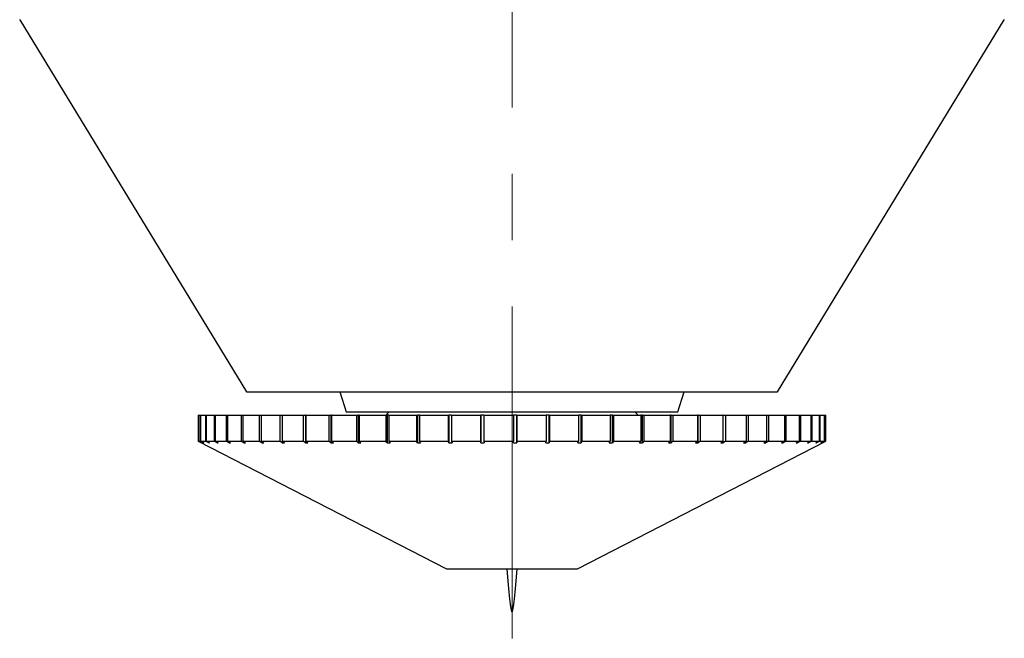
# Model space of a CAD drawing. Header units: inches. Extents: x 1.8 to 31.6, y 1.3 to 21.4.
# Tile 1 of 65: x 3.5 to 5, y 6.9 to 7.9. Entities that reach past the tile are written whole.
import ezdxf

# ---------------------------------------------------------------- set-up
doc = ezdxf.new("R2010")
doc.units = ezdxf.units.IN
doc.header["$MEASUREMENT"] = 0
doc.linetypes.add('CENTERX2', pattern=[0.8, 0.5, -0.1, 0.1, -0.1])

msp = doc.modelspace()

# ---------------------------------------------------------------- linework, layer by layer
at = {"color": 7, "linetype": 'CENTERX2', "lineweight": 18}
msp.add_line((4.2095, 6.9339), (4.2095, 15.9407), dxfattribs=at)
at = {"color": 7, "linetype": 'Continuous', "lineweight": 25}
for p, q in [((3.4679, 7.8664), (3.4682, 7.866)), ((3.4682, 7.866), (3.8095, 7.3052)), ((4.6095, 7.3052), (4.9508, 7.866)), ((4.9508, 7.866), (4.9511, 7.8664)), ((3.8095, 7.3052), (4.0748, 7.3052)), ((3.9503, 7.3052), (3.9595, 7.2752)), ((4.0748, 7.3052), (4.5861, 7.3052)), ((4.4595, 7.2752), (4.4687, 7.3052)), ((4.5861, 7.3052), (4.6095, 7.3052)), ((3.737, 7.2702), (3.737, 7.2308)), ((3.737, 7.2702), (3.737, 7.2308)), ((3.737, 7.2702), (3.7371, 7.2702)), ((3.7371, 7.2702), (3.7371, 7.2308)), ((3.7371, 7.2702), (3.7398, 7.2702)), ((3.7398, 7.2702), (3.7398, 7.2308)), ((3.7398, 7.2702), (3.7404, 7.2702)), ((3.7404, 7.2702), (3.7404, 7.2308)), ((3.7404, 7.2702), (3.7478, 7.2702)), ((3.7478, 7.2702), (3.7478, 7.2308)), ((3.7478, 7.2702), (3.7489, 7.2702)), ((3.7489, 7.2702), (3.7489, 7.2308)), ((3.7489, 7.2702), (3.7608, 7.2702)), ((3.7608, 7.2702), (3.7608, 7.2308)), ((3.7608, 7.2702), (3.7624, 7.2702)), ((3.7624, 7.2702), (3.7624, 7.2308)), ((3.7624, 7.2702), (3.7787, 7.2702)), ((3.7787, 7.2702), (3.7787, 7.2308)), ((3.7787, 7.2702), (3.7808, 7.2702)), ((3.7808, 7.2702), (3.7808, 7.2308)), ((3.7808, 7.2702), (3.8014, 7.2702)), ((3.8014, 7.2702), (3.8014, 7.2308)), ((3.8014, 7.2702), (3.8039, 7.2702)), ((3.8039, 7.2702), (3.8039, 7.2308)), ((3.8039, 7.2702), (3.8285, 7.2702)), ((3.8285, 7.2702), (3.8285, 7.2308)), ((3.8285, 7.2702), (3.8315, 7.2702)), ((3.8315, 7.2702), (3.8315, 7.2308)), ((3.8315, 7.2702), (3.8598, 7.2702)), ((3.8598, 7.2702), (3.8598, 7.2308)), ((3.8598, 7.2702), (3.8632, 7.2702)), ((3.8632, 7.2702), (3.8632, 7.2308)), ((3.8632, 7.2702), (3.895, 7.2702)), ((3.895, 7.2702), (3.895, 7.2308)), ((3.895, 7.2702), (3.8983, 7.2702)), ((3.8983, 7.2702), (3.8983, 7.2283)), ((3.8987, 7.2702), (3.8983, 7.2702)), ((3.8987, 7.2702), (3.8987, 7.2308)), ((3.8987, 7.2702), (3.9335, 7.2702)), ((3.9335, 7.2702), (3.9335, 7.2308)), ((3.9335, 7.2702), (3.9365, 7.2702)), ((3.9365, 7.2702), (3.9365, 7.2283)), ((3.9376, 7.2702), (3.9365, 7.2702)), ((3.9376, 7.2702), (3.9376, 7.2308)), ((3.9376, 7.2702), (3.9751, 7.2702)), ((3.9595, 7.2752), (4.4595, 7.2752)), ((3.9751, 7.2702), (3.9751, 7.2308)), ((3.9751, 7.2702), (3.9776, 7.2702)), ((3.9776, 7.2702), (3.9776, 7.2283)), ((3.9795, 7.2702), (3.9776, 7.2702)), ((3.9795, 7.2702), (3.9795, 7.2308)), ((3.9795, 7.2702), (4.0193, 7.2702)), ((4.0193, 7.2702), (4.0193, 7.2308)), ((4.0193, 7.2702), (4.0213, 7.2702)), ((4.0245, 7.2752), (4.0195, 7.2702)), ((4.0213, 7.2702), (4.0213, 7.2283)), ((4.0239, 7.2702), (4.0213, 7.2702)), ((4.0239, 7.2702), (4.0239, 7.2308)), ((4.0239, 7.2702), (4.0656, 7.2702)), ((4.0656, 7.2702), (4.0656, 7.2308)), ((4.0656, 7.2702), (4.0671, 7.2702)), ((4.0671, 7.2702), (4.0671, 7.2283)), ((4.0703, 7.2702), (4.0671, 7.2702)), ((4.0703, 7.2702), (4.0703, 7.2308)), ((4.0703, 7.2702), (4.1134, 7.2702)), ((4.1134, 7.2702), (4.1134, 7.2308)), ((4.1134, 7.2702), (4.1144, 7.2702)), ((4.1144, 7.2702), (4.1144, 7.2283)), ((4.1183, 7.2702), (4.1144, 7.2702)), ((4.1183, 7.2702), (4.1183, 7.2308)), ((4.1183, 7.2702), (4.1623, 7.2702)), ((4.1623, 7.2702), (4.1623, 7.2308)), ((4.1623, 7.2702), (4.1628, 7.2702)), ((4.1628, 7.2702), (4.1628, 7.2283)), ((4.1673, 7.2702), (4.1628, 7.2702)), ((4.1673, 7.2702), (4.1673, 7.2308)), ((4.1673, 7.2702), (4.2117, 7.2702)), ((4.2117, 7.2702), (4.2117, 7.2308)), ((4.2167, 7.2702), (4.2117, 7.2702)), ((4.2167, 7.2702), (4.2167, 7.2308)), ((4.2167, 7.2702), (4.2611, 7.2702)), ((4.2167, 7.2283), (4.2167, 7.2702)), ((4.2167, 7.2702), (4.2167, 7.2702)), ((4.2611, 7.2702), (4.2611, 7.2308)), ((4.2655, 7.2702), (4.2611, 7.2702)), ((4.2655, 7.2283), (4.2655, 7.2702)), ((4.2655, 7.2702), (4.266, 7.2702)), ((4.266, 7.2702), (4.266, 7.2308)), ((4.266, 7.2702), (4.3099, 7.2702)), ((4.3099, 7.2702), (4.3099, 7.2308)), ((4.3137, 7.2702), (4.3099, 7.2702)), ((4.3137, 7.2283), (4.3137, 7.2702)), ((4.3137, 7.2702), (4.3147, 7.2702)), ((4.3147, 7.2702), (4.3147, 7.2308)), ((4.3147, 7.2702), (4.3576, 7.2702)), ((4.3576, 7.2702), (4.3576, 7.2308)), ((4.3608, 7.2702), (4.3576, 7.2702)), ((4.3608, 7.2283), (4.3608, 7.2702)), ((4.3608, 7.2702), (4.3623, 7.2702)), ((4.3623, 7.2702), (4.3623, 7.2308)), ((4.3623, 7.2702), (4.4037, 7.2702)), ((4.3995, 7.2702), (4.3945, 7.2752)), ((4.4037, 7.2702), (4.4037, 7.2308)), ((4.4062, 7.2702), (4.4037, 7.2702)), ((4.4062, 7.2283), (4.4062, 7.2702)), ((4.4062, 7.2702), (4.4082, 7.2702)), ((4.4082, 7.2702), (4.4082, 7.2308)), ((4.4082, 7.2702), (4.4476, 7.2702)), ((4.4476, 7.2702), (4.4476, 7.2308)), ((4.4494, 7.2702), (4.4476, 7.2702)), ((4.4494, 7.2283), (4.4494, 7.2702)), ((4.4494, 7.2702), (4.4519, 7.2702)), ((4.4519, 7.2702), (4.4519, 7.2308)), ((4.4519, 7.2702), (4.489, 7.2702)), ((4.489, 7.2702), (4.489, 7.2308)), ((4.4901, 7.2702), (4.489, 7.2702)), ((4.4901, 7.2283), (4.4901, 7.2702)), ((4.4901, 7.2702), (4.493, 7.2702)), ((4.493, 7.2702), (4.493, 7.2308)), ((4.493, 7.2702), (4.5273, 7.2702)), ((4.5273, 7.2702), (4.5273, 7.2308)), ((4.5276, 7.2702), (4.5273, 7.2702)), ((4.5276, 7.2283), (4.5276, 7.2702)), ((4.5276, 7.2702), (4.531, 7.2702)), ((4.531, 7.2702), (4.531, 7.2308)), ((4.531, 7.2702), (4.5621, 7.2702)), ((4.5621, 7.2702), (4.5621, 7.2308)), ((4.5621, 7.2702), (4.5654, 7.2702)), ((4.5654, 7.2702), (4.5654, 7.2308)), ((4.5654, 7.2702), (4.593, 7.2702)), ((4.593, 7.2702), (4.593, 7.2308)), ((4.593, 7.2702), (4.5959, 7.2702)), ((4.5959, 7.2702), (4.5959, 7.2308)), ((4.5959, 7.2702), (4.6198, 7.2702)), ((4.6198, 7.2702), (4.6198, 7.2308)), ((4.6198, 7.2702), (4.6222, 7.2702)), ((4.6222, 7.2702), (4.6222, 7.2308)), ((4.6222, 7.2702), (4.642, 7.2702)), ((4.642, 7.2702), (4.642, 7.2308)), ((4.642, 7.2702), (4.644, 7.2702)), ((4.644, 7.2702), (4.644, 7.2308)), ((4.644, 7.2702), (4.6595, 7.2702)), ((4.6595, 7.2702), (4.6595, 7.2308)), ((4.6595, 7.2702), (4.661, 7.2702)), ((4.661, 7.2702), (4.661, 7.2308)), ((4.661, 7.2702), (4.6721, 7.2702)), ((4.6721, 7.2702), (4.6721, 7.2308)), ((4.6721, 7.2702), (4.6731, 7.2702)), ((4.6731, 7.2702), (4.6731, 7.2308)), ((4.6731, 7.2702), (4.6796, 7.2702)), ((4.6796, 7.2702), (4.6796, 7.2308)), ((4.6796, 7.2702), (4.6801, 7.2702)), ((4.6801, 7.2702), (4.6801, 7.2308)), ((4.6801, 7.2702), (4.682, 7.2702)), ((4.682, 7.2308), (4.682, 7.2702)), ((3.737, 7.2308), (4.111, 7.0385)), ((3.742, 7.2283), (3.737, 7.2308)), ((3.7371, 7.2308), (3.742, 7.2283)), ((3.7371, 7.2308), (3.7398, 7.2308)), ((3.7448, 7.2283), (3.7398, 7.2308)), ((3.7404, 7.2308), (3.7453, 7.2283)), ((3.7404, 7.2308), (3.7478, 7.2308)), ((3.742, 7.2283), (3.742, 7.2283)), ((3.742, 7.2283), (3.742, 7.2283)), ((3.7448, 7.2286), (3.7448, 7.2283)), ((3.7448, 7.2283), (3.7453, 7.2283)), ((3.7527, 7.2283), (3.7478, 7.2308)), ((3.7489, 7.2308), (3.7537, 7.2283)), ((3.7489, 7.2308), (3.7608, 7.2308)), ((3.7527, 7.2289), (3.7527, 7.2283)), ((3.7656, 7.2283), (3.7608, 7.2308)), ((3.7624, 7.2308), (3.7671, 7.2283)), ((3.7624, 7.2308), (3.7787, 7.2308)), ((3.7656, 7.2291), (3.7656, 7.2283)), ((3.7656, 7.2283), (3.7671, 7.2283)), ((3.7833, 7.2283), (3.7787, 7.2308)), ((3.7808, 7.2308), (3.7854, 7.2283)), ((3.7808, 7.2308), (3.8014, 7.2308)), ((3.7833, 7.2295), (3.7833, 7.2283)), ((3.7833, 7.2283), (3.7854, 7.2283)), ((3.8057, 7.2283), (3.8014, 7.2308)), ((3.8039, 7.2308), (3.8082, 7.2283)), ((3.8039, 7.2308), (3.8285, 7.2308)), ((3.8057, 7.2298), (3.8057, 7.2283)), ((3.8057, 7.2283), (3.8082, 7.2283)), ((3.8326, 7.2283), (3.8285, 7.2308)), ((3.8315, 7.2308), (3.8355, 7.2283)), ((3.8315, 7.2308), (3.8598, 7.2308)), ((3.8326, 7.2302), (3.8326, 7.2283)), ((3.8326, 7.2283), (3.8355, 7.2283)), ((3.8635, 7.2283), (3.8598, 7.2308)), ((3.8632, 7.2308), (3.8669, 7.2283)), ((3.8632, 7.2308), (3.895, 7.2308)), ((3.8635, 7.2306), (3.8635, 7.2283)), ((3.8635, 7.2283), (3.8669, 7.2283)), ((3.8983, 7.2283), (3.895, 7.2308)), ((3.8983, 7.2283), (3.902, 7.2283)), ((3.8987, 7.2308), (3.902, 7.2283)), ((3.8987, 7.2308), (3.9335, 7.2308)), ((3.9365, 7.2283), (3.9335, 7.2308)), ((3.9365, 7.2283), (3.9405, 7.2283)), ((3.9376, 7.2308), (3.9405, 7.2283)), ((3.9376, 7.2308), (3.9751, 7.2308)), ((3.9776, 7.2283), (3.9751, 7.2308)), ((3.9776, 7.2283), (3.982, 7.2283)), ((3.9795, 7.2308), (3.982, 7.2283)), ((3.9795, 7.2308), (4.0193, 7.2308)), ((4.0213, 7.2283), (4.0193, 7.2308)), ((4.0213, 7.2283), (4.0259, 7.2283)), ((4.0239, 7.2308), (4.0259, 7.2283)), ((4.0239, 7.2308), (4.0656, 7.2308)), ((4.0671, 7.2283), (4.0656, 7.2308)), ((4.0671, 7.2283), (4.0718, 7.2283)), ((4.0703, 7.2308), (4.0718, 7.2283)), ((4.0703, 7.2308), (4.1134, 7.2308)), ((4.1144, 7.2283), (4.1134, 7.2308)), ((4.1144, 7.2283), (4.1193, 7.2283)), ((4.1183, 7.2308), (4.1193, 7.2283)), ((4.1183, 7.2308), (4.1623, 7.2308)), ((4.1628, 7.2283), (4.1623, 7.2308)), ((4.1628, 7.2283), (4.1677, 7.2283)), ((4.1673, 7.2308), (4.1677, 7.2283)), ((4.1673, 7.2308), (4.2117, 7.2308)), ((4.2117, 7.2283), (4.2117, 7.2308)), ((4.2117, 7.2283), (4.2167, 7.2283)), ((4.2167, 7.2308), (4.2167, 7.2283)), ((4.2167, 7.2308), (4.2611, 7.2308)), ((4.2605, 7.2283), (4.2611, 7.2308)), ((4.2605, 7.2283), (4.2655, 7.2283)), ((4.266, 7.2308), (4.2655, 7.2283)), ((4.266, 7.2308), (4.3099, 7.2308)), ((4.308, 7.0385), (4.682, 7.2308)), ((4.3088, 7.2283), (4.3099, 7.2308)), ((4.3147, 7.2308), (4.3137, 7.2283)), ((4.3147, 7.2308), (4.3576, 7.2308)), ((4.356, 7.2283), (4.3576, 7.2308)), ((4.356, 7.2283), (4.3608, 7.2283)), ((4.3623, 7.2308), (4.3608, 7.2283)), ((4.3623, 7.2308), (4.4037, 7.2308)), ((4.4016, 7.2283), (4.4037, 7.2308)), ((4.4016, 7.2283), (4.4062, 7.2283)), ((4.4082, 7.2308), (4.4062, 7.2283)), ((4.4082, 7.2308), (4.4476, 7.2308)), ((4.4451, 7.2283), (4.4476, 7.2308)), ((4.4451, 7.2283), (4.4494, 7.2283)), ((4.4519, 7.2308), (4.4494, 7.2283)), ((4.4519, 7.2308), (4.489, 7.2308)), ((4.486, 7.2283), (4.489, 7.2308)), ((4.486, 7.2283), (4.4901, 7.2283)), ((4.493, 7.2308), (4.4901, 7.2283)), ((4.493, 7.2308), (4.5273, 7.2308)), ((4.5239, 7.2283), (4.5273, 7.2308)), ((4.5239, 7.2283), (4.5276, 7.2283)), ((4.531, 7.2308), (4.5276, 7.2283)), ((4.531, 7.2308), (4.5621, 7.2308)), ((4.5584, 7.2283), (4.5621, 7.2308)), ((4.5584, 7.2283), (4.5617, 7.2283)), ((4.5654, 7.2308), (4.5617, 7.2283)), ((4.5617, 7.2283), (4.5617, 7.2306)), ((4.5654, 7.2308), (4.593, 7.2308)), ((4.589, 7.2283), (4.593, 7.2308)), ((4.589, 7.2283), (4.5919, 7.2283)), ((4.5959, 7.2308), (4.5919, 7.2283)), ((4.5919, 7.2283), (4.5919, 7.2301)), ((4.5959, 7.2308), (4.6198, 7.2308)), ((4.6154, 7.2283), (4.6198, 7.2308)), ((4.6154, 7.2283), (4.6179, 7.2283)), ((4.6222, 7.2308), (4.6179, 7.2283)), ((4.6179, 7.2283), (4.6179, 7.2297)), ((4.6222, 7.2308), (4.642, 7.2308)), ((4.6375, 7.2283), (4.642, 7.2308)), ((4.6375, 7.2283), (4.6395, 7.2283)), ((4.644, 7.2308), (4.6395, 7.2283)), ((4.6395, 7.2283), (4.6395, 7.2294)), ((4.644, 7.2308), (4.6595, 7.2308)), ((4.6548, 7.2283), (4.6595, 7.2308)), ((4.6548, 7.2283), (4.6563, 7.2283)), ((4.661, 7.2308), (4.6563, 7.2283)), ((4.6563, 7.2283), (4.6563, 7.2291)), ((4.661, 7.2308), (4.6721, 7.2308)), ((4.6672, 7.2283), (4.6721, 7.2308)), ((4.6672, 7.2283), (4.6682, 7.2283)), ((4.6731, 7.2308), (4.6682, 7.2283)), ((4.6682, 7.2283), (4.6682, 7.2288)), ((4.6731, 7.2308), (4.6796, 7.2308)), ((4.6747, 7.2283), (4.6796, 7.2308)), ((4.6747, 7.2283), (4.6752, 7.2283)), ((4.6801, 7.2308), (4.6752, 7.2283)), ((4.6752, 7.2283), (4.6752, 7.2285)), ((4.6801, 7.2308), (4.682, 7.2308)), ((4.111, 7.0385), (4.308, 7.0385))]:
    msp.add_line(p, q, dxfattribs=at)
for points, knots in [([(3.7527, 7.2283), (3.7528, 7.2283), (3.7532, 7.2283), (3.7536, 7.2283), (3.7537, 7.2283)], [0, 0, 0, 0, 0.4935297, 1, 1, 1, 1]), ([(4.3088, 7.2283), (4.3096, 7.2283), (4.3112, 7.2283), (4.3129, 7.2283), (4.3137, 7.2283)], [0, 0, 0, 0, 0.49353, 1, 1, 1, 1])]:
    msp.add_open_spline(points, degree=3, knots=knots, dxfattribs=at)
msp.add_open_spline([(4.2016, 7.0385), (4.2042, 7.0058), (4.2095, 6.9404), (4.2148, 7.0058), (4.2174, 7.0385)], degree=3, dxfattribs=at)

doc.saveas('drawing.dxf')
